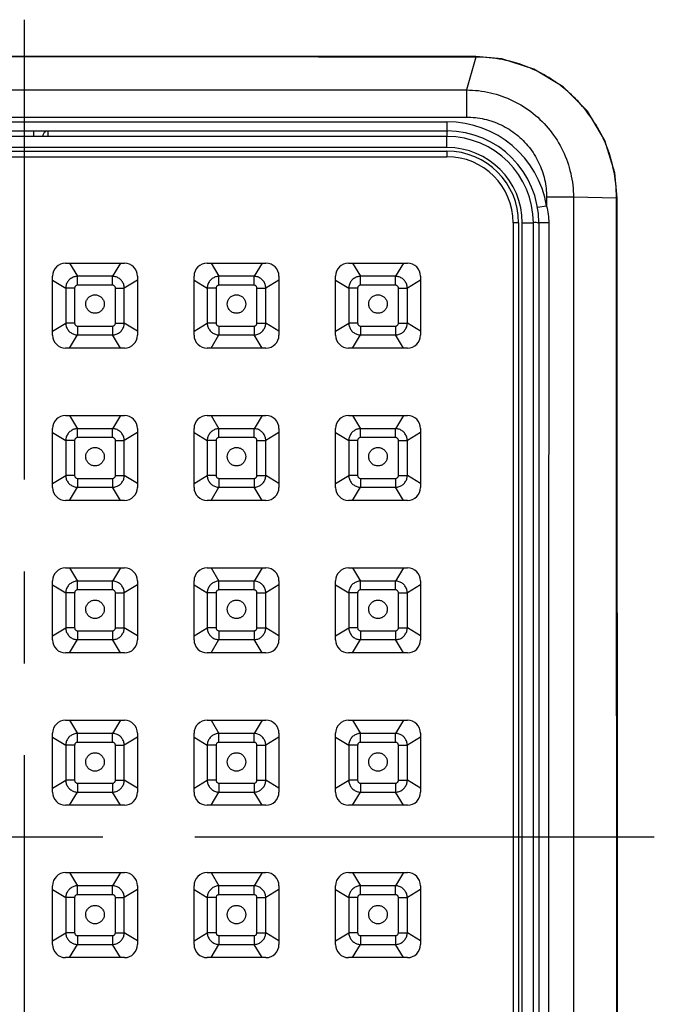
# Model space of a CAD drawing. Extents: x -4258 to -3838, y 2184 to 2778.
# Tile 17 of 20: x -4071.2 to -4062.56, y 2579.85 to 2593.24. Entities that reach past the tile are written whole.
import ezdxf

# ---------------------------------------------------------------- set-up
doc = ezdxf.new("R2010")
doc.units = 0
doc.header["$LTSCALE"] = 5
doc.header["$MEASUREMENT"] = 0
doc.linetypes.add('CENTER', pattern=[2, 1.25, -0.25, 0.25, -0.25])
doc.layers.get('0').update_dxf_attribs({"color": 2, "linetype": 'CONTINUOUS'})
doc.layers.add('CL', color=1, linetype='CENTER')
doc.layers.add('D', color=2, linetype='CONTINUOUS')

# ---------------------------------------------------------------- blocks, each defined once
blk = doc.blocks.new('A$C68571C2D')
at = {"color": 7, "linetype": 'Continuous'}
for p, q in [((10.585, 59.475), (6.564, 59.475)), ((8.571, 59.469), (8.571, 59.475)), ((14.715, 59.474), (10.585, 59.475)), ((14.715, 59.467), (14.587, 59.02)), ((14.715, 59.467), (14.715, 59.474)), ((14.587, 59.02), (14.587, 58.651)), ((2.821, 58.588), (14.321, 58.588)), ((14.321, 58.588), (14.321, 58.463)), ((2.821, 58.463), (14.321, 58.463)), ((14.321, 58.388), (2.821, 58.388)), ((8.696, 58.463), (8.696, 58.388)), ((14.321, 58.238), (14.321, 58.388)), ((14.321, 58.238), (2.821, 58.238)), ((2.821, 58.188), (14.321, 58.188)), ((2.821, 58.113), (14.321, 58.113)), ((14.321, 58.188), (14.321, 58.113)), ((16.041, 57.562), (15.676, 57.562)), ((16.627, 57.551), (16.041, 57.562)), ((15.676, 57.442), (15.553, 57.422)), ((16.627, 57.551), (16.637, 57.55)), ((16.646, 40.171), (16.637, 57.55)), ((15.221, 57.213), (15.221, 40.463)), ((15.296, 57.213), (15.221, 57.213)), ((15.296, 57.213), (15.296, 40.463)), ((15.346, 40.463), (15.346, 57.213)), ((15.346, 57.213), (15.496, 57.213)), ((15.496, 40.463), (15.496, 57.213)), ((15.571, 57.213), (15.571, 40.463)), ((15.705, 57.213), (15.571, 57.213))]:
    blk.add_line(p, q, dxfattribs=at)
at = {"linetype": 'Continuous'}
for p, q in [((9.133, 56.666), (9.933, 56.666)), ((9.186, 56.666), (9.294, 56.487)), ((9.88, 56.666), (9.772, 56.487)), ((11.058, 56.666), (11.858, 56.666)), ((11.111, 56.666), (11.219, 56.487)), ((11.805, 56.666), (11.697, 56.487)), ((12.983, 56.666), (13.783, 56.666)), ((13.036, 56.666), (13.144, 56.487)), ((13.73, 56.666), (13.622, 56.487)), ((8.955, 55.688), (8.955, 56.488)), ((9.294, 56.365), (9.294, 56.487)), ((9.772, 56.487), (9.294, 56.487)), ((9.772, 56.365), (9.772, 56.487)), ((10.111, 56.488), (10.111, 55.688)), ((10.88, 55.688), (10.88, 56.488)), ((11.697, 56.487), (11.219, 56.487)), ((11.219, 56.365), (11.219, 56.487)), ((11.697, 56.365), (11.697, 56.487)), ((12.036, 56.488), (12.036, 55.688)), ((12.805, 55.688), (12.805, 56.488)), ((13.622, 56.487), (13.144, 56.487)), ((13.144, 56.365), (13.144, 56.487)), ((13.622, 56.365), (13.622, 56.487)), ((13.961, 56.488), (13.961, 55.688)), ((8.955, 56.435), (9.135, 56.327)), ((9.772, 56.365), (9.294, 56.365)), ((10.111, 56.435), (9.932, 56.327)), ((10.88, 56.435), (11.06, 56.327)), ((11.697, 56.365), (11.219, 56.365)), ((12.036, 56.435), (11.857, 56.327)), ((12.805, 56.435), (12.985, 56.327)), ((13.622, 56.365), (13.144, 56.365)), ((13.961, 56.435), (13.782, 56.327)), ((9.256, 56.327), (9.135, 56.327)), ((9.135, 56.327), (9.135, 55.849)), ((9.256, 56.327), (9.256, 55.849)), ((9.811, 56.327), (9.932, 56.327)), ((9.811, 55.849), (9.811, 56.327)), ((9.932, 55.849), (9.932, 56.327)), ((11.181, 56.327), (11.06, 56.327)), ((11.06, 56.327), (11.06, 55.849)), ((11.181, 56.327), (11.181, 55.849)), ((11.736, 56.327), (11.857, 56.327)), ((11.736, 55.849), (11.736, 56.327)), ((11.857, 55.849), (11.857, 56.327)), ((13.106, 56.327), (12.985, 56.327)), ((12.985, 56.327), (12.985, 55.849)), ((13.106, 56.327), (13.106, 55.849)), ((13.661, 56.327), (13.782, 56.327)), ((13.661, 55.849), (13.661, 56.327)), ((13.782, 55.849), (13.782, 56.327)), ((8.955, 55.741), (9.135, 55.849)), ((9.256, 55.849), (9.135, 55.849)), ((9.811, 55.849), (9.932, 55.849)), ((10.111, 55.741), (9.932, 55.849)), ((10.88, 55.741), (11.06, 55.849)), ((11.181, 55.849), (11.06, 55.849)), ((11.736, 55.849), (11.857, 55.849)), ((12.036, 55.741), (11.857, 55.849)), ((12.805, 55.741), (12.985, 55.849)), ((13.106, 55.849), (12.985, 55.849)), ((13.661, 55.849), (13.782, 55.849)), ((13.961, 55.741), (13.782, 55.849)), ((9.186, 55.51), (9.294, 55.689)), ((9.294, 55.811), (9.772, 55.811)), ((9.294, 55.811), (9.294, 55.689)), ((9.294, 55.689), (9.772, 55.689)), ((9.772, 55.811), (9.772, 55.689)), ((9.88, 55.51), (9.772, 55.689)), ((11.111, 55.51), (11.219, 55.689)), ((11.219, 55.811), (11.697, 55.811)), ((11.219, 55.811), (11.219, 55.689)), ((11.219, 55.689), (11.697, 55.689)), ((11.697, 55.811), (11.697, 55.689)), ((11.805, 55.51), (11.697, 55.689)), ((13.036, 55.51), (13.144, 55.689)), ((13.144, 55.811), (13.622, 55.811)), ((13.144, 55.811), (13.144, 55.689)), ((13.144, 55.689), (13.622, 55.689)), ((13.622, 55.811), (13.622, 55.689)), ((13.73, 55.51), (13.622, 55.689)), ((9.933, 55.51), (9.133, 55.51)), ((11.858, 55.51), (11.058, 55.51)), ((13.783, 55.51), (12.983, 55.51)), ((9.133, 54.595), (9.933, 54.595)), ((9.186, 54.595), (9.294, 54.415)), ((9.88, 54.595), (9.772, 54.415)), ((11.058, 54.595), (11.858, 54.595)), ((11.111, 54.595), (11.219, 54.415)), ((11.805, 54.595), (11.697, 54.415)), ((12.983, 54.595), (13.783, 54.595)), ((13.036, 54.595), (13.144, 54.415)), ((13.73, 54.595), (13.622, 54.415)), ((8.955, 53.617), (8.955, 54.417)), ((8.955, 54.364), (9.135, 54.256)), ((9.294, 54.294), (9.294, 54.415)), ((9.772, 54.415), (9.294, 54.415)), ((9.772, 54.294), (9.772, 54.415)), ((10.111, 54.364), (9.932, 54.256)), ((10.111, 54.417), (10.111, 53.617)), ((10.88, 53.617), (10.88, 54.417)), ((10.88, 54.364), (11.06, 54.256)), ((11.697, 54.415), (11.219, 54.415)), ((11.219, 54.294), (11.219, 54.415)), ((11.697, 54.294), (11.697, 54.415)), ((12.036, 54.364), (11.857, 54.256)), ((12.036, 54.417), (12.036, 53.617)), ((12.805, 53.617), (12.805, 54.417)), ((12.805, 54.364), (12.985, 54.256)), ((13.622, 54.415), (13.144, 54.415)), ((13.144, 54.294), (13.144, 54.415)), ((13.622, 54.294), (13.622, 54.415)), ((13.961, 54.364), (13.782, 54.256)), ((13.961, 54.417), (13.961, 53.617)), ((9.256, 54.256), (9.135, 54.256)), ((9.135, 54.256), (9.135, 53.777)), ((9.256, 54.256), (9.256, 53.777)), ((9.772, 54.294), (9.294, 54.294)), ((9.811, 54.256), (9.932, 54.256)), ((9.811, 53.777), (9.811, 54.256)), ((9.932, 53.777), (9.932, 54.256)), ((11.181, 54.256), (11.06, 54.256)), ((11.06, 54.256), (11.06, 53.777)), ((11.181, 54.256), (11.181, 53.777)), ((11.697, 54.294), (11.219, 54.294)), ((11.736, 54.256), (11.857, 54.256)), ((11.736, 53.777), (11.736, 54.256)), ((11.857, 53.777), (11.857, 54.256)), ((13.106, 54.256), (12.985, 54.256)), ((12.985, 54.256), (12.985, 53.777)), ((13.106, 54.256), (13.106, 53.777)), ((13.622, 54.294), (13.144, 54.294)), ((13.661, 54.256), (13.782, 54.256)), ((13.661, 53.777), (13.661, 54.256)), ((13.782, 53.777), (13.782, 54.256)), ((8.955, 53.67), (9.135, 53.777)), ((9.256, 53.777), (9.135, 53.777)), ((9.294, 53.739), (9.772, 53.739)), ((9.294, 53.739), (9.294, 53.618)), ((9.772, 53.739), (9.772, 53.618)), ((9.811, 53.777), (9.932, 53.777)), ((10.111, 53.67), (9.932, 53.777)), ((10.88, 53.67), (11.06, 53.777)), ((11.181, 53.777), (11.06, 53.777)), ((11.219, 53.739), (11.697, 53.739)), ((11.219, 53.739), (11.219, 53.618)), ((11.697, 53.739), (11.697, 53.618)), ((11.736, 53.777), (11.857, 53.777)), ((12.036, 53.67), (11.857, 53.777)), ((12.805, 53.67), (12.985, 53.777)), ((13.106, 53.777), (12.985, 53.777)), ((13.144, 53.739), (13.622, 53.739)), ((13.144, 53.739), (13.144, 53.618)), ((13.622, 53.739), (13.622, 53.618)), ((13.661, 53.777), (13.782, 53.777)), ((13.961, 53.67), (13.782, 53.777)), ((9.186, 53.439), (9.294, 53.618)), ((9.294, 53.618), (9.772, 53.618)), ((9.88, 53.439), (9.772, 53.618)), ((11.111, 53.439), (11.219, 53.618)), ((11.219, 53.618), (11.697, 53.618)), ((11.805, 53.439), (11.697, 53.618)), ((13.036, 53.439), (13.144, 53.618)), ((13.144, 53.618), (13.622, 53.618)), ((13.73, 53.439), (13.622, 53.618)), ((9.933, 53.439), (9.133, 53.439)), ((11.858, 53.439), (11.058, 53.439)), ((13.783, 53.439), (12.983, 53.439)), ((9.133, 52.523), (9.933, 52.523)), ((9.186, 52.523), (9.294, 52.344)), ((9.88, 52.523), (9.772, 52.344)), ((11.058, 52.523), (11.858, 52.523)), ((11.111, 52.523), (11.219, 52.344)), ((11.805, 52.523), (11.697, 52.344)), ((12.983, 52.523), (13.783, 52.523)), ((13.036, 52.523), (13.144, 52.344)), ((13.73, 52.523), (13.622, 52.344)), ((8.955, 51.545), (8.955, 52.345)), ((9.294, 52.223), (9.294, 52.344)), ((9.772, 52.344), (9.294, 52.344)), ((9.772, 52.223), (9.772, 52.344)), ((10.111, 52.345), (10.111, 51.545)), ((10.88, 51.545), (10.88, 52.345)), ((11.697, 52.344), (11.219, 52.344)), ((11.219, 52.223), (11.219, 52.344)), ((11.697, 52.223), (11.697, 52.344)), ((12.036, 52.345), (12.036, 51.545)), ((12.805, 51.545), (12.805, 52.345)), ((13.622, 52.344), (13.144, 52.344)), ((13.144, 52.223), (13.144, 52.344)), ((13.622, 52.223), (13.622, 52.344)), ((13.961, 52.345), (13.961, 51.545)), ((8.955, 52.292), (9.135, 52.184)), ((9.772, 52.223), (9.294, 52.223)), ((10.111, 52.292), (9.932, 52.184)), ((10.88, 52.292), (11.06, 52.184)), ((11.697, 52.223), (11.219, 52.223)), ((12.036, 52.292), (11.857, 52.184)), ((12.805, 52.292), (12.985, 52.184)), ((13.622, 52.223), (13.144, 52.223)), ((13.961, 52.292), (13.782, 52.184)), ((9.256, 52.184), (9.135, 52.184)), ((9.135, 52.184), (9.135, 51.706)), ((9.256, 52.184), (9.256, 51.706)), ((9.811, 52.184), (9.932, 52.184)), ((9.811, 51.706), (9.811, 52.184)), ((9.932, 51.706), (9.932, 52.184)), ((11.181, 52.184), (11.06, 52.184)), ((11.06, 52.184), (11.06, 51.706)), ((11.181, 52.184), (11.181, 51.706)), ((11.736, 51.706), (11.736, 52.184)), ((11.736, 52.184), (11.857, 52.184)), ((11.857, 51.706), (11.857, 52.184)), ((13.106, 52.184), (12.985, 52.184)), ((12.985, 52.184), (12.985, 51.706)), ((13.106, 52.184), (13.106, 51.706)), ((13.661, 52.184), (13.782, 52.184)), ((13.661, 51.706), (13.661, 52.184)), ((13.782, 51.706), (13.782, 52.184)), ((8.955, 51.598), (9.135, 51.706)), ((9.256, 51.706), (9.135, 51.706)), ((9.811, 51.706), (9.932, 51.706)), ((10.111, 51.598), (9.932, 51.706)), ((10.88, 51.598), (11.06, 51.706)), ((11.181, 51.706), (11.06, 51.706)), ((11.736, 51.706), (11.857, 51.706)), ((12.036, 51.598), (11.857, 51.706)), ((12.805, 51.598), (12.985, 51.706)), ((13.106, 51.706), (12.985, 51.706)), ((13.661, 51.706), (13.782, 51.706)), ((13.961, 51.598), (13.782, 51.706)), ((9.186, 51.367), (9.294, 51.547)), ((9.294, 51.668), (9.294, 51.547)), ((9.294, 51.668), (9.772, 51.668)), ((9.294, 51.547), (9.772, 51.547)), ((9.772, 51.668), (9.772, 51.547)), ((9.88, 51.367), (9.772, 51.547)), ((11.111, 51.367), (11.219, 51.547)), ((11.219, 51.668), (11.697, 51.668)), ((11.219, 51.668), (11.219, 51.547)), ((11.219, 51.547), (11.697, 51.547)), ((11.697, 51.668), (11.697, 51.547)), ((11.805, 51.367), (11.697, 51.547)), ((13.036, 51.367), (13.144, 51.547)), ((13.144, 51.668), (13.622, 51.668)), ((13.144, 51.668), (13.144, 51.547)), ((13.144, 51.547), (13.622, 51.547)), ((13.622, 51.668), (13.622, 51.547)), ((13.73, 51.367), (13.622, 51.547)), ((9.933, 51.367), (9.133, 51.367)), ((11.858, 51.367), (11.058, 51.367)), ((13.783, 51.367), (12.983, 51.367)), ((9.133, 50.452), (9.933, 50.452)), ((9.186, 50.452), (9.294, 50.272)), ((9.88, 50.452), (9.772, 50.272)), ((11.058, 50.452), (11.858, 50.452)), ((11.111, 50.452), (11.219, 50.272)), ((11.805, 50.452), (11.697, 50.272)), ((12.983, 50.452), (13.783, 50.452)), ((13.036, 50.452), (13.144, 50.272)), ((13.73, 50.452), (13.622, 50.272)), ((8.955, 49.474), (8.955, 50.274)), ((8.955, 50.221), (9.135, 50.113)), ((9.294, 50.151), (9.294, 50.272)), ((9.772, 50.272), (9.294, 50.272)), ((9.772, 50.151), (9.772, 50.272)), ((10.111, 50.221), (9.932, 50.113)), ((10.111, 50.274), (10.111, 49.474)), ((10.88, 49.474), (10.88, 50.274)), ((10.88, 50.221), (11.06, 50.113)), ((11.697, 50.272), (11.219, 50.272)), ((11.219, 50.151), (11.219, 50.272)), ((11.697, 50.151), (11.697, 50.272)), ((12.036, 50.221), (11.857, 50.113)), ((12.036, 50.274), (12.036, 49.474)), ((12.805, 49.474), (12.805, 50.274)), ((12.805, 50.221), (12.985, 50.113)), ((13.622, 50.272), (13.144, 50.272)), ((13.144, 50.151), (13.144, 50.272)), ((13.622, 50.151), (13.622, 50.272)), ((13.961, 50.221), (13.782, 50.113)), ((13.961, 50.274), (13.961, 49.474)), ((9.256, 50.113), (9.135, 50.113)), ((9.135, 50.113), (9.135, 49.635)), ((9.256, 50.113), (9.256, 49.635)), ((9.772, 50.151), (9.294, 50.151)), ((9.811, 50.113), (9.932, 50.113)), ((9.811, 49.635), (9.811, 50.113)), ((9.932, 49.635), (9.932, 50.113)), ((11.181, 50.113), (11.06, 50.113)), ((11.06, 50.113), (11.06, 49.635)), ((11.181, 50.113), (11.181, 49.635)), ((11.697, 50.151), (11.219, 50.151)), ((11.736, 49.635), (11.736, 50.113)), ((11.736, 50.113), (11.857, 50.113)), ((11.857, 49.635), (11.857, 50.113)), ((13.106, 50.113), (12.985, 50.113)), ((12.985, 50.113), (12.985, 49.635)), ((13.106, 50.113), (13.106, 49.635)), ((13.622, 50.151), (13.144, 50.151)), ((13.661, 50.113), (13.782, 50.113)), ((13.661, 49.635), (13.661, 50.113)), ((13.782, 49.635), (13.782, 50.113)), ((8.955, 49.527), (9.135, 49.635)), ((9.256, 49.635), (9.135, 49.635)), ((9.294, 49.596), (9.294, 49.475)), ((9.294, 49.596), (9.772, 49.596)), ((9.772, 49.596), (9.772, 49.475)), ((9.811, 49.635), (9.932, 49.635)), ((10.111, 49.527), (9.932, 49.635)), ((10.88, 49.527), (11.06, 49.635)), ((11.181, 49.635), (11.06, 49.635)), ((11.219, 49.596), (11.697, 49.596)), ((11.219, 49.596), (11.219, 49.475)), ((11.697, 49.596), (11.697, 49.475)), ((11.736, 49.635), (11.857, 49.635)), ((12.036, 49.527), (11.857, 49.635)), ((12.805, 49.527), (12.985, 49.635)), ((13.106, 49.635), (12.985, 49.635)), ((13.144, 49.596), (13.622, 49.596)), ((13.144, 49.596), (13.144, 49.475)), ((13.622, 49.596), (13.622, 49.475)), ((13.661, 49.635), (13.782, 49.635)), ((13.961, 49.527), (13.782, 49.635)), ((9.186, 49.296), (9.294, 49.475)), ((9.294, 49.475), (9.772, 49.475)), ((9.88, 49.296), (9.772, 49.475)), ((11.111, 49.296), (11.219, 49.475)), ((11.219, 49.475), (11.697, 49.475)), ((11.805, 49.296), (11.697, 49.475)), ((13.036, 49.296), (13.144, 49.475)), ((13.144, 49.475), (13.622, 49.475)), ((13.73, 49.296), (13.622, 49.475)), ((9.933, 49.296), (9.133, 49.296)), ((11.858, 49.296), (11.058, 49.296)), ((13.783, 49.296), (12.983, 49.296)), ((9.133, 48.381), (9.933, 48.381)), ((9.186, 48.381), (9.294, 48.201)), ((9.88, 48.381), (9.772, 48.201)), ((11.058, 48.381), (11.858, 48.381)), ((11.111, 48.381), (11.219, 48.201)), ((11.805, 48.381), (11.697, 48.201)), ((12.983, 48.381), (13.783, 48.381)), ((13.036, 48.381), (13.144, 48.201)), ((13.73, 48.381), (13.622, 48.201)), ((8.955, 47.402), (8.955, 48.202)), ((9.294, 48.08), (9.294, 48.201)), ((9.772, 48.201), (9.294, 48.201)), ((9.772, 48.08), (9.772, 48.201)), ((10.111, 48.202), (10.111, 47.402)), ((10.88, 47.402), (10.88, 48.202)), ((11.697, 48.201), (11.219, 48.201)), ((11.219, 48.08), (11.219, 48.201)), ((11.697, 48.08), (11.697, 48.201)), ((12.036, 48.202), (12.036, 47.402)), ((12.805, 47.402), (12.805, 48.202)), ((13.622, 48.201), (13.144, 48.201)), ((13.144, 48.08), (13.144, 48.201)), ((13.622, 48.08), (13.622, 48.201)), ((13.961, 48.202), (13.961, 47.402)), ((8.955, 48.149), (9.135, 48.042)), ((9.772, 48.08), (9.294, 48.08)), ((10.111, 48.149), (9.932, 48.042)), ((10.88, 48.149), (11.06, 48.042)), ((11.697, 48.08), (11.219, 48.08)), ((12.036, 48.149), (11.857, 48.042)), ((12.805, 48.149), (12.985, 48.042)), ((13.622, 48.08), (13.144, 48.08)), ((13.961, 48.149), (13.782, 48.042)), ((9.135, 48.042), (9.135, 47.563)), ((9.256, 48.042), (9.135, 48.042)), ((9.256, 48.042), (9.256, 47.563)), ((9.811, 48.042), (9.932, 48.042)), ((9.811, 47.563), (9.811, 48.042)), ((9.932, 47.563), (9.932, 48.042)), ((11.181, 48.042), (11.06, 48.042)), ((11.06, 48.042), (11.06, 47.563)), ((11.181, 48.042), (11.181, 47.563)), ((11.736, 47.563), (11.736, 48.042)), ((11.736, 48.042), (11.857, 48.042)), ((11.857, 47.563), (11.857, 48.042)), ((13.106, 48.042), (12.985, 48.042)), ((12.985, 48.042), (12.985, 47.563)), ((13.106, 48.042), (13.106, 47.563)), ((13.661, 48.042), (13.782, 48.042)), ((13.661, 47.563), (13.661, 48.042)), ((13.782, 47.563), (13.782, 48.042)), ((8.955, 47.455), (9.135, 47.563)), ((9.256, 47.563), (9.135, 47.563)), ((9.294, 47.525), (9.294, 47.404)), ((9.294, 47.525), (9.772, 47.525)), ((9.772, 47.525), (9.772, 47.404)), ((9.811, 47.563), (9.932, 47.563)), ((10.111, 47.455), (9.932, 47.563)), ((10.88, 47.455), (11.06, 47.563)), ((11.181, 47.563), (11.06, 47.563)), ((11.219, 47.525), (11.697, 47.525)), ((11.219, 47.525), (11.219, 47.404)), ((11.697, 47.525), (11.697, 47.404)), ((11.736, 47.563), (11.857, 47.563)), ((12.036, 47.455), (11.857, 47.563)), ((12.805, 47.455), (12.985, 47.563)), ((13.106, 47.563), (12.985, 47.563)), ((13.144, 47.525), (13.144, 47.404)), ((13.144, 47.525), (13.622, 47.525)), ((13.622, 47.525), (13.622, 47.404)), ((13.661, 47.563), (13.782, 47.563)), ((13.961, 47.455), (13.782, 47.563)), ((9.186, 47.224), (9.294, 47.404)), ((9.294, 47.404), (9.772, 47.404)), ((9.88, 47.224), (9.772, 47.404)), ((11.111, 47.224), (11.219, 47.404)), ((11.219, 47.404), (11.697, 47.404)), ((11.805, 47.224), (11.697, 47.404)), ((13.036, 47.224), (13.144, 47.404)), ((13.144, 47.404), (13.622, 47.404)), ((13.73, 47.224), (13.622, 47.404)), ((9.933, 47.224), (9.133, 47.224)), ((11.858, 47.224), (11.058, 47.224)), ((13.783, 47.224), (12.983, 47.224))]:
    blk.add_line(p, q, dxfattribs=at)
at = {"color": 7, "linetype": 'Continuous'}
blk.add_lwpolyline([(16.637, 57.55), (16.606, 57.894), (16.47, 58.333), (16.231, 58.732), (15.901, 59.063), (15.504, 59.303), (15.066, 59.441), (14.715, 59.474)], dxfattribs=at)
for centre, radius, start, end in [((14.321, 57.213), 1.375, 9.6027, 90), ((8.896, 58.388), 0.075, 120, 180), ((14.321, 57.213), 1.25, 0, 90), ((14.321, 57.213), 1.175, 0, 90), ((14.321, 57.213), 1.025, 0, 90), ((14.321, 57.213), 0.975, 0, 90), ((14.321, 57.213), 0.9, 0, 90)]:
    blk.add_arc(centre, radius, start, end, dxfattribs=at)
at = {"linetype": 'Continuous'}
for centre, start, end in [((9.133, 56.488), 90, 180), ((9.933, 56.488), 0, 90), ((11.058, 56.488), 90, 180), ((11.858, 56.488), 0, 90), ((12.983, 56.488), 90, 180), ((13.783, 56.488), 0, 90), ((9.133, 55.688), 180, 270), ((9.933, 55.688), 270, 0), ((11.058, 55.688), 180, 270), ((11.858, 55.688), 270, 0), ((12.983, 55.688), 180, 270), ((13.783, 55.688), 270, 0), ((9.133, 54.417), 90, 180), ((9.933, 54.417), 0, 90), ((11.058, 54.417), 90, 180), ((11.858, 54.417), 0, 90), ((12.983, 54.417), 90, 180), ((13.783, 54.417), 0, 90), ((9.133, 53.617), 180, 270), ((9.933, 53.617), 270, 0), ((11.058, 53.617), 180, 270), ((11.858, 53.617), 270, 0), ((12.983, 53.617), 180, 270), ((13.783, 53.617), 270, 0), ((9.133, 52.345), 90, 180), ((9.933, 52.345), 0, 90), ((11.058, 52.345), 90, 180), ((11.858, 52.345), 0, 90), ((12.983, 52.345), 90, 180), ((13.783, 52.345), 0, 90), ((9.133, 51.545), 180, 270), ((9.933, 51.545), 270, 0), ((11.058, 51.545), 180, 270), ((11.858, 51.545), 270, 0), ((12.983, 51.545), 180, 270), ((13.783, 51.545), 270, 0), ((9.133, 50.274), 90, 180), ((9.933, 50.274), 0, 90), ((11.058, 50.274), 90, 180), ((11.858, 50.274), 0, 90), ((12.983, 50.274), 90, 180), ((13.783, 50.274), 0, 90), ((9.133, 49.474), 180, 270), ((9.933, 49.474), 270, 0), ((11.058, 49.474), 180, 270), ((11.858, 49.474), 270, 0), ((12.983, 49.474), 180, 270), ((13.783, 49.474), 270, 0), ((9.133, 48.202), 90, 180), ((9.933, 48.202), 0, 90), ((11.058, 48.202), 90, 180), ((11.858, 48.202), 0, 90), ((12.983, 48.202), 90, 180), ((13.783, 48.202), 0, 90), ((9.133, 47.402), 180, 270), ((9.933, 47.402), 270, 0), ((11.058, 47.402), 180, 270), ((11.858, 47.402), 270, 0), ((12.983, 47.402), 180, 270), ((13.783, 47.402), 270, 0)]:
    blk.add_arc(centre, 0.178, start, end, dxfattribs=at)
at = {"color": 7, "linetype": 'Continuous'}
for points, start_tangent, end_tangent in [([(8.571, 59.469), (6.486, 59.469), (4.438, 59.468), (2.427, 59.467)], (-1, 0.000002), (-1, -0.000545)), ([(14.715, 59.467), (12.701, 59.468), (10.654, 59.469), (8.571, 59.469)], (-1, 0.000545), (-1, -0.000002)), ([(15.739, 59.167), (15.456, 59.316), (15.077, 59.432), (14.715, 59.467)], (-0.843166, 0.537653), (-0.999997, 0.002323)), ([(15.807, 59.122), (15.791, 59.133), (15.739, 59.167)], (-0.819944, 0.572443), (-0.843166, 0.537653)), ([(16.014, 58.955), (15.807, 59.122)], (-0.732903, 0.680333), (-0.819944, 0.572443)), ([(2.554, 59.02), (3.108, 59.02), (3.678, 59.02), (4.255, 59.02), (4.832, 59.02), (5.405, 59.02), (5.974, 59.02), (6.554, 59.02), (7.166, 59.02), (7.83, 59.02), (8.571, 59.02)], (1, 0), (1, 0)), ([(8.571, 59.02), (9.4, 59.02), (10.133, 59.02), (10.801, 59.02), (11.437, 59.02), (12.068, 59.02), (12.704, 59.02), (13.342, 59.02), (13.974, 59.02), (14.587, 59.02)], (1, 0), (1, 0)), ([(14.587, 59.02), (14.911, 58.983), (15.218, 58.874), (15.493, 58.701), (15.723, 58.47), (15.897, 58.194), (16.004, 57.886), (16.041, 57.562)], (0.999997, -0.002358), (-0.000142, -1)), ([(16.099, 58.871), (16.051, 58.919), (16.014, 58.955)], (-0.688139, 0.725578), (-0.732903, 0.680333)), ([(16.627, 57.551), (16.584, 57.951), (16.455, 58.343), (16.268, 58.666), (16.099, 58.871)], (-0.000818, 1), (-0.688139, 0.725578)), ([(2.554, 58.651), (3.108, 58.651), (3.678, 58.651), (4.255, 58.651), (4.832, 58.651), (5.405, 58.651), (5.974, 58.651), (6.554, 58.651), (7.166, 58.651), (7.83, 58.651), (8.571, 58.651)], (1, 0), (1, 0)), ([(8.571, 58.651), (9.4, 58.651), (10.133, 58.651), (10.801, 58.651), (11.437, 58.651), (12.068, 58.651), (12.704, 58.651), (13.342, 58.651), (13.974, 58.651), (14.587, 58.651)], (1, 0), (1, 0)), ([(14.587, 58.651), (14.828, 58.624), (15.058, 58.544), (15.265, 58.414), (15.438, 58.242), (15.568, 58.035), (15.649, 57.804), (15.676, 57.562)], (1, -0.000287), (0.000645, -1)), ([(8.896, 58.388), (8.896, 58.402), (8.896, 58.427), (8.896, 58.447), (8.896, 58.463)], (-0.000132, 1), (-0.001089, 0.999999)), ([(14.321, 58.463), (14.321, 58.444), (14.322, 58.39), (14.322, 58.388)], (1, 0.00005), (0.119895, -0.992787)), ([(15.676, 57.562), (15.676, 57.502), (15.676, 57.442)], (0.000335, -1), (0.000333, -1)), ([(16.041, 57.562), (16.042, 53.188), (16.042, 48.672), (16.043, 44.181), (16.044, 39.94)], (0.000227, -1), (0.000253, -1)), ([(15.676, 57.442), (15.698, 57.328), (15.705, 57.213)], (0.245143, -0.969487), (-0.000434, -1)), ([(16.633, 40.172), (16.632, 42.502), (16.631, 44.909), (16.631, 47.222), (16.63, 49.324), (16.629, 51.318), (16.628, 53.426), (16.627, 55.541), (16.627, 57.551)], (-0.000385, 1), (-0.000443, 1)), ([(15.571, 57.213), (15.552, 57.213), (15.499, 57.213), (15.496, 57.212)], (-0.000001, -1), (-0.993378, -0.11489)), ([(15.705, 57.213), (15.704, 51.452), (15.704, 45.869), (15.703, 40.463)], (-0.000154, -1), (-0.000175, -1))]:
    blk.add_spline(points, degree=3, dxfattribs=dict(at, start_tangent=start_tangent, end_tangent=end_tangent))
at = {"linetype": 'Continuous'}
for points, start_tangent, end_tangent in [([(9.294, 56.487), (9.246, 56.478), (9.202, 56.455), (9.166, 56.42), (9.143, 56.376), (9.135, 56.327)], (-0.99963, -0.027186), (-0.026957, -0.999637)), ([(9.932, 56.327), (9.923, 56.376), (9.9, 56.42), (9.865, 56.455), (9.821, 56.478), (9.772, 56.487)], (-0.027186, 0.99963), (-0.999637, 0.026957)), ([(11.219, 56.487), (11.171, 56.478), (11.127, 56.455), (11.091, 56.42), (11.068, 56.376), (11.06, 56.327)], (-0.99963, -0.027186), (-0.026957, -0.999637)), ([(11.857, 56.327), (11.848, 56.376), (11.825, 56.42), (11.79, 56.455), (11.746, 56.478), (11.697, 56.487)], (-0.027186, 0.99963), (-0.999637, 0.026957)), ([(13.144, 56.487), (13.096, 56.478), (13.052, 56.455), (13.016, 56.42), (12.993, 56.376), (12.985, 56.327)], (-0.99963, -0.027186), (-0.026957, -0.999637)), ([(13.782, 56.327), (13.773, 56.376), (13.75, 56.42), (13.715, 56.455), (13.671, 56.478), (13.622, 56.487)], (-0.027186, 0.99963), (-0.999637, 0.026957)), ([(9.294, 56.365), (9.283, 56.364), (9.272, 56.358), (9.263, 56.349), (9.258, 56.339), (9.256, 56.327)], (-1, -0.000016), (0.000439, -1)), ([(9.811, 56.327), (9.809, 56.339), (9.803, 56.349), (9.795, 56.358), (9.784, 56.364), (9.772, 56.365)], (-0.000016, 1), (-1, -0.000439)), ([(11.219, 56.365), (11.208, 56.364), (11.197, 56.358), (11.188, 56.349), (11.183, 56.339), (11.181, 56.327)], (-1, -0.000016), (0.000439, -1)), ([(11.736, 56.327), (11.734, 56.339), (11.728, 56.349), (11.72, 56.358), (11.709, 56.364), (11.697, 56.365)], (-0.000016, 1), (-1, -0.000439)), ([(13.144, 56.365), (13.133, 56.364), (13.122, 56.358), (13.113, 56.349), (13.108, 56.339), (13.106, 56.327)], (-1, -0.000016), (0.000439, -1)), ([(13.661, 56.327), (13.659, 56.339), (13.653, 56.349), (13.645, 56.358), (13.634, 56.364), (13.622, 56.365)], (-0.000016, 1), (-1, -0.000439)), ([(9.407, 56.11), (9.415, 56.152), (9.437, 56.19), (9.47, 56.218), (9.511, 56.233), (9.555, 56.233), (9.596, 56.218), (9.629, 56.19), (9.651, 56.152), (9.658, 56.11)], (0, 1), (0, -1)), ([(11.332, 56.11), (11.339, 56.152), (11.361, 56.19), (11.395, 56.218), (11.436, 56.233), (11.479, 56.233), (11.521, 56.218), (11.554, 56.19), (11.576, 56.152), (11.583, 56.11)], (0, 1), (0, -1)), ([(13.256, 56.11), (13.264, 56.152), (13.286, 56.19), (13.319, 56.218), (13.361, 56.233), (13.404, 56.233), (13.446, 56.218), (13.479, 56.19), (13.501, 56.152), (13.509, 56.11)], (0, 1), (0, -1)), ([(9.658, 56.11), (9.651, 56.067), (9.629, 56.029), (9.596, 56.001), (9.555, 55.986), (9.511, 55.986), (9.47, 56.001), (9.437, 56.029), (9.415, 56.067), (9.407, 56.11)], (0, -1), (0, 1)), ([(11.583, 56.11), (11.576, 56.067), (11.554, 56.029), (11.521, 56.001), (11.479, 55.986), (11.436, 55.986), (11.395, 56.001), (11.361, 56.029), (11.339, 56.067), (11.332, 56.11)], (0, -1), (0, 1)), ([(13.509, 56.11), (13.501, 56.067), (13.479, 56.029), (13.446, 56.001), (13.404, 55.986), (13.361, 55.986), (13.319, 56.001), (13.286, 56.029), (13.264, 56.067), (13.256, 56.11)], (0, -1), (0, 1)), ([(9.135, 55.849), (9.143, 55.801), (9.166, 55.757), (9.202, 55.721), (9.246, 55.698), (9.294, 55.689)], (0.027186, -0.99963), (0.999637, -0.026957)), ([(9.256, 55.849), (9.258, 55.838), (9.263, 55.827), (9.272, 55.818), (9.283, 55.812), (9.294, 55.811)], (0.000016, -1), (1, 0.000439)), ([(9.772, 55.811), (9.784, 55.812), (9.795, 55.818), (9.803, 55.827), (9.809, 55.838), (9.811, 55.849)], (1, 0.000016), (-0.000439, 1)), ([(9.772, 55.689), (9.821, 55.698), (9.865, 55.721), (9.9, 55.757), (9.923, 55.801), (9.932, 55.849)], (0.99963, 0.027186), (0.026957, 0.999637)), ([(11.06, 55.849), (11.068, 55.801), (11.091, 55.757), (11.127, 55.721), (11.171, 55.698), (11.219, 55.689)], (0.027186, -0.99963), (0.999637, -0.026957)), ([(11.181, 55.849), (11.183, 55.838), (11.188, 55.827), (11.197, 55.818), (11.208, 55.812), (11.219, 55.811)], (0.000016, -1), (1, 0.000439)), ([(11.697, 55.689), (11.746, 55.698), (11.79, 55.721), (11.825, 55.757), (11.848, 55.801), (11.857, 55.849)], (0.99963, 0.027186), (0.026957, 0.999637)), ([(11.697, 55.811), (11.709, 55.812), (11.72, 55.818), (11.728, 55.827), (11.734, 55.838), (11.736, 55.849)], (1, 0.000016), (-0.000439, 1)), ([(12.985, 55.849), (12.993, 55.801), (13.016, 55.757), (13.052, 55.721), (13.096, 55.698), (13.144, 55.689)], (0.027186, -0.99963), (0.999637, -0.026957)), ([(13.106, 55.849), (13.108, 55.838), (13.113, 55.827), (13.122, 55.818), (13.133, 55.812), (13.144, 55.811)], (0.000016, -1), (1, 0.000439)), ([(13.622, 55.811), (13.634, 55.812), (13.645, 55.818), (13.653, 55.827), (13.659, 55.838), (13.661, 55.849)], (1, 0.000016), (-0.000439, 1)), ([(13.622, 55.689), (13.671, 55.698), (13.715, 55.721), (13.75, 55.757), (13.773, 55.801), (13.782, 55.849)], (0.99963, 0.027186), (0.026957, 0.999637)), ([(9.294, 54.415), (9.246, 54.407), (9.202, 54.383), (9.166, 54.348), (9.143, 54.304), (9.135, 54.256)], (-0.99963, -0.027186), (-0.026957, -0.999637)), ([(9.932, 54.256), (9.923, 54.304), (9.9, 54.348), (9.865, 54.383), (9.821, 54.407), (9.772, 54.415)], (-0.027186, 0.99963), (-0.999637, 0.026957)), ([(11.219, 54.415), (11.171, 54.407), (11.127, 54.383), (11.091, 54.348), (11.068, 54.304), (11.06, 54.256)], (-0.99963, -0.027186), (-0.026957, -0.999637)), ([(11.857, 54.256), (11.848, 54.304), (11.825, 54.348), (11.79, 54.383), (11.746, 54.407), (11.697, 54.415)], (-0.027186, 0.99963), (-0.999637, 0.026957)), ([(13.144, 54.415), (13.096, 54.407), (13.052, 54.383), (13.016, 54.348), (12.993, 54.304), (12.985, 54.256)], (-0.99963, -0.027186), (-0.026957, -0.999637)), ([(13.782, 54.256), (13.773, 54.304), (13.75, 54.348), (13.715, 54.383), (13.671, 54.407), (13.622, 54.415)], (-0.027186, 0.99963), (-0.999637, 0.026957)), ([(9.294, 54.294), (9.283, 54.292), (9.272, 54.287), (9.263, 54.278), (9.258, 54.267), (9.256, 54.256)], (-1, -0.000016), (0.000439, -1)), ([(9.811, 54.256), (9.809, 54.267), (9.803, 54.278), (9.795, 54.287), (9.784, 54.292), (9.772, 54.294)], (-0.000016, 1), (-1, -0.000439)), ([(11.219, 54.294), (11.208, 54.292), (11.197, 54.287), (11.188, 54.278), (11.183, 54.267), (11.181, 54.256)], (-1, -0.000016), (0.000439, -1)), ([(11.736, 54.256), (11.734, 54.267), (11.728, 54.278), (11.72, 54.287), (11.709, 54.292), (11.697, 54.294)], (-0.000016, 1), (-1, -0.000439)), ([(13.144, 54.294), (13.133, 54.292), (13.122, 54.287), (13.113, 54.278), (13.108, 54.267), (13.106, 54.256)], (-1, -0.000016), (0.000439, -1)), ([(13.661, 54.256), (13.659, 54.267), (13.653, 54.278), (13.645, 54.287), (13.634, 54.292), (13.622, 54.294)], (-0.000016, 1), (-1, -0.000439)), ([(9.407, 54.035), (9.415, 54.077), (9.437, 54.115), (9.47, 54.143), (9.511, 54.158), (9.555, 54.158), (9.596, 54.143), (9.629, 54.115), (9.651, 54.077), (9.658, 54.035)], (0, 1), (0, -1)), ([(11.332, 54.035), (11.339, 54.077), (11.361, 54.115), (11.395, 54.143), (11.436, 54.158), (11.479, 54.158), (11.521, 54.143), (11.554, 54.115), (11.576, 54.077), (11.583, 54.035)], (0, 1), (0, -1)), ([(13.256, 54.035), (13.264, 54.077), (13.286, 54.115), (13.319, 54.143), (13.361, 54.158), (13.404, 54.158), (13.446, 54.143), (13.479, 54.115), (13.501, 54.077), (13.509, 54.035)], (0, 1), (0, -1)), ([(9.658, 54.035), (9.651, 53.992), (9.629, 53.954), (9.596, 53.926), (9.555, 53.911), (9.511, 53.911), (9.47, 53.926), (9.437, 53.954), (9.415, 53.992), (9.407, 54.035)], (0, -1), (0, 1)), ([(11.583, 54.035), (11.576, 53.992), (11.554, 53.954), (11.521, 53.926), (11.479, 53.911), (11.436, 53.911), (11.395, 53.926), (11.361, 53.954), (11.339, 53.992), (11.332, 54.035)], (0, -1), (0, 1)), ([(13.509, 54.035), (13.501, 53.992), (13.479, 53.954), (13.446, 53.926), (13.404, 53.911), (13.361, 53.911), (13.319, 53.926), (13.286, 53.954), (13.264, 53.992), (13.256, 54.035)], (0, -1), (0, 1)), ([(9.135, 53.777), (9.143, 53.729), (9.166, 53.685), (9.202, 53.65), (9.246, 53.627), (9.294, 53.618)], (0.027186, -0.99963), (0.999637, -0.026957)), ([(9.256, 53.777), (9.258, 53.766), (9.263, 53.755), (9.272, 53.747), (9.283, 53.741), (9.294, 53.739)], (0.000016, -1), (1, 0.000439)), ([(9.772, 53.739), (9.784, 53.741), (9.795, 53.747), (9.803, 53.755), (9.809, 53.766), (9.811, 53.777)], (1, 0.000016), (-0.000439, 1)), ([(9.772, 53.618), (9.821, 53.627), (9.865, 53.65), (9.9, 53.685), (9.923, 53.729), (9.932, 53.777)], (0.99963, 0.027186), (0.026957, 0.999637)), ([(11.06, 53.777), (11.068, 53.729), (11.091, 53.685), (11.127, 53.65), (11.171, 53.627), (11.219, 53.618)], (0.027186, -0.99963), (0.999637, -0.026957)), ([(11.181, 53.777), (11.183, 53.766), (11.188, 53.755), (11.197, 53.747), (11.208, 53.741), (11.219, 53.739)], (0.000016, -1), (1, 0.000439)), ([(11.697, 53.739), (11.709, 53.741), (11.72, 53.747), (11.728, 53.755), (11.734, 53.766), (11.736, 53.777)], (1, 0.000016), (-0.000439, 1)), ([(11.697, 53.618), (11.746, 53.627), (11.79, 53.65), (11.825, 53.685), (11.848, 53.729), (11.857, 53.777)], (0.99963, 0.027186), (0.026957, 0.999637)), ([(12.985, 53.777), (12.993, 53.729), (13.016, 53.685), (13.052, 53.65), (13.096, 53.627), (13.144, 53.618)], (0.027186, -0.99963), (0.999637, -0.026957)), ([(13.106, 53.777), (13.108, 53.766), (13.113, 53.755), (13.122, 53.747), (13.133, 53.741), (13.144, 53.739)], (0.000016, -1), (1, 0.000439)), ([(13.622, 53.739), (13.634, 53.741), (13.645, 53.747), (13.653, 53.755), (13.659, 53.766), (13.661, 53.777)], (1, 0.000016), (-0.000439, 1)), ([(13.622, 53.618), (13.671, 53.627), (13.715, 53.65), (13.75, 53.685), (13.773, 53.729), (13.782, 53.777)], (0.99963, 0.027186), (0.026957, 0.999637)), ([(9.294, 52.344), (9.246, 52.335), (9.202, 52.312), (9.166, 52.277), (9.143, 52.233), (9.135, 52.184)], (-0.99963, -0.027186), (-0.026957, -0.999637)), ([(9.932, 52.184), (9.923, 52.233), (9.9, 52.277), (9.865, 52.312), (9.821, 52.335), (9.772, 52.344)], (-0.027186, 0.99963), (-0.999637, 0.026957)), ([(11.219, 52.344), (11.171, 52.335), (11.127, 52.312), (11.091, 52.277), (11.068, 52.233), (11.06, 52.184)], (-0.99963, -0.027186), (-0.026957, -0.999637)), ([(11.857, 52.184), (11.848, 52.233), (11.825, 52.277), (11.79, 52.312), (11.746, 52.335), (11.697, 52.344)], (-0.027186, 0.99963), (-0.999637, 0.026957)), ([(13.144, 52.344), (13.096, 52.335), (13.052, 52.312), (13.016, 52.277), (12.993, 52.233), (12.985, 52.184)], (-0.99963, -0.027186), (-0.026957, -0.999637)), ([(13.782, 52.184), (13.773, 52.233), (13.75, 52.277), (13.715, 52.312), (13.671, 52.335), (13.622, 52.344)], (-0.027186, 0.99963), (-0.999637, 0.026957)), ([(9.294, 52.223), (9.283, 52.221), (9.272, 52.215), (9.263, 52.207), (9.258, 52.196), (9.256, 52.184)], (-1, -0.000016), (0.000439, -1)), ([(9.811, 52.184), (9.809, 52.196), (9.803, 52.207), (9.795, 52.215), (9.784, 52.221), (9.772, 52.223)], (-0.000016, 1), (-1, -0.000439)), ([(11.219, 52.223), (11.208, 52.221), (11.197, 52.215), (11.188, 52.207), (11.183, 52.196), (11.181, 52.184)], (-1, -0.000016), (0.000439, -1)), ([(11.736, 52.184), (11.734, 52.196), (11.728, 52.207), (11.72, 52.215), (11.709, 52.221), (11.697, 52.223)], (-0.000016, 1), (-1, -0.000439)), ([(13.144, 52.223), (13.133, 52.221), (13.122, 52.215), (13.113, 52.207), (13.108, 52.196), (13.106, 52.184)], (-1, -0.000016), (0.000439, -1)), ([(13.661, 52.184), (13.659, 52.196), (13.653, 52.207), (13.645, 52.215), (13.634, 52.221), (13.622, 52.223)], (-0.000016, 1), (-1, -0.000439)), ([(9.407, 51.96), (9.415, 52.002), (9.437, 52.04), (9.47, 52.068), (9.511, 52.083), (9.555, 52.083), (9.596, 52.068), (9.629, 52.04), (9.651, 52.002), (9.658, 51.96)], (0, 1), (0, -1)), ([(11.332, 51.96), (11.339, 52.002), (11.361, 52.04), (11.395, 52.068), (11.436, 52.083), (11.479, 52.083), (11.521, 52.068), (11.554, 52.04), (11.576, 52.002), (11.583, 51.96)], (0, 1), (0, -1)), ([(13.256, 51.96), (13.264, 52.002), (13.286, 52.04), (13.319, 52.068), (13.361, 52.083), (13.404, 52.083), (13.446, 52.068), (13.479, 52.04), (13.501, 52.002), (13.509, 51.96)], (0, 1), (0, -1)), ([(9.658, 51.96), (9.651, 51.917), (9.629, 51.879), (9.596, 51.851), (9.555, 51.836), (9.511, 51.836), (9.47, 51.851), (9.437, 51.879), (9.415, 51.917), (9.407, 51.96)], (0, -1), (0, 1)), ([(11.583, 51.96), (11.576, 51.917), (11.554, 51.879), (11.521, 51.851), (11.479, 51.836), (11.436, 51.836), (11.395, 51.851), (11.361, 51.879), (11.339, 51.917), (11.332, 51.96)], (0, -1), (0, 1)), ([(13.509, 51.96), (13.501, 51.917), (13.479, 51.879), (13.446, 51.851), (13.404, 51.836), (13.361, 51.836), (13.319, 51.851), (13.286, 51.879), (13.264, 51.917), (13.256, 51.96)], (0, -1), (0, 1)), ([(9.135, 51.706), (9.143, 51.658), (9.166, 51.614), (9.202, 51.578), (9.246, 51.555), (9.294, 51.547)], (0.027186, -0.99963), (0.999637, -0.026957)), ([(9.256, 51.706), (9.258, 51.695), (9.263, 51.684), (9.272, 51.675), (9.283, 51.67), (9.294, 51.668)], (0.000016, -1), (1, 0.000439)), ([(9.772, 51.668), (9.784, 51.67), (9.795, 51.675), (9.803, 51.684), (9.809, 51.695), (9.811, 51.706)], (1, 0.000016), (-0.000439, 1)), ([(9.772, 51.547), (9.821, 51.555), (9.865, 51.578), (9.9, 51.614), (9.923, 51.658), (9.932, 51.706)], (0.99963, 0.027186), (0.026957, 0.999637)), ([(11.06, 51.706), (11.068, 51.658), (11.091, 51.614), (11.127, 51.578), (11.171, 51.555), (11.219, 51.547)], (0.027186, -0.99963), (0.999637, -0.026957)), ([(11.181, 51.706), (11.183, 51.695), (11.188, 51.684), (11.197, 51.675), (11.208, 51.67), (11.219, 51.668)], (0.000016, -1), (1, 0.000439)), ([(11.697, 51.668), (11.709, 51.67), (11.72, 51.675), (11.728, 51.684), (11.734, 51.695), (11.736, 51.706)], (1, 0.000016), (-0.000439, 1)), ([(11.697, 51.547), (11.746, 51.555), (11.79, 51.578), (11.825, 51.614), (11.848, 51.658), (11.857, 51.706)], (0.99963, 0.027186), (0.026957, 0.999637)), ([(12.985, 51.706), (12.993, 51.658), (13.016, 51.614), (13.052, 51.578), (13.096, 51.555), (13.144, 51.547)], (0.027186, -0.99963), (0.999637, -0.026957)), ([(13.106, 51.706), (13.108, 51.695), (13.113, 51.684), (13.122, 51.675), (13.133, 51.67), (13.144, 51.668)], (0.000016, -1), (1, 0.000439)), ([(13.622, 51.547), (13.671, 51.555), (13.715, 51.578), (13.75, 51.614), (13.773, 51.658), (13.782, 51.706)], (0.99963, 0.027186), (0.026957, 0.999637)), ([(13.622, 51.668), (13.634, 51.67), (13.645, 51.675), (13.653, 51.684), (13.659, 51.695), (13.661, 51.706)], (1, 0.000016), (-0.000439, 1)), ([(9.294, 50.272), (9.246, 50.264), (9.202, 50.241), (9.166, 50.205), (9.143, 50.161), (9.135, 50.113)], (-0.99963, -0.027186), (-0.026957, -0.999637)), ([(9.932, 50.113), (9.923, 50.161), (9.9, 50.205), (9.865, 50.241), (9.821, 50.264), (9.772, 50.272)], (-0.027186, 0.99963), (-0.999637, 0.026957)), ([(11.219, 50.272), (11.171, 50.264), (11.127, 50.241), (11.091, 50.205), (11.068, 50.161), (11.06, 50.113)], (-0.99963, -0.027186), (-0.026957, -0.999637)), ([(11.857, 50.113), (11.848, 50.161), (11.825, 50.205), (11.79, 50.241), (11.746, 50.264), (11.697, 50.272)], (-0.027186, 0.99963), (-0.999637, 0.026957)), ([(13.144, 50.272), (13.096, 50.264), (13.052, 50.241), (13.016, 50.205), (12.993, 50.161), (12.985, 50.113)], (-0.99963, -0.027186), (-0.026957, -0.999637)), ([(13.782, 50.113), (13.773, 50.161), (13.75, 50.205), (13.715, 50.241), (13.671, 50.264), (13.622, 50.272)], (-0.027186, 0.99963), (-0.999637, 0.026957)), ([(9.294, 50.151), (9.283, 50.149), (9.272, 50.144), (9.263, 50.135), (9.258, 50.124), (9.256, 50.113)], (-1, -0.000016), (0.000439, -1)), ([(9.811, 50.113), (9.809, 50.124), (9.803, 50.135), (9.795, 50.144), (9.784, 50.149), (9.772, 50.151)], (-0.000016, 1), (-1, -0.000439)), ([(11.219, 50.151), (11.208, 50.149), (11.197, 50.144), (11.188, 50.135), (11.183, 50.124), (11.181, 50.113)], (-1, -0.000016), (0.000439, -1)), ([(11.736, 50.113), (11.734, 50.124), (11.728, 50.135), (11.72, 50.144), (11.709, 50.149), (11.697, 50.151)], (-0.000016, 1), (-1, -0.000439)), ([(13.144, 50.151), (13.133, 50.149), (13.122, 50.144), (13.113, 50.135), (13.108, 50.124), (13.106, 50.113)], (-1, -0.000016), (0.000439, -1)), ([(13.661, 50.113), (13.659, 50.124), (13.653, 50.135), (13.645, 50.144), (13.634, 50.149), (13.622, 50.151)], (-0.000016, 1), (-1, -0.000439)), ([(9.407, 49.885), (9.415, 49.927), (9.437, 49.965), (9.47, 49.993), (9.511, 50.008), (9.555, 50.008), (9.596, 49.993), (9.629, 49.965), (9.651, 49.927), (9.658, 49.885)], (0, 1), (0, -1)), ([(11.332, 49.885), (11.339, 49.927), (11.361, 49.965), (11.395, 49.993), (11.436, 50.008), (11.479, 50.008), (11.521, 49.993), (11.554, 49.965), (11.576, 49.927), (11.583, 49.885)], (0, 1), (0, -1)), ([(13.256, 49.885), (13.264, 49.927), (13.286, 49.965), (13.319, 49.993), (13.361, 50.008), (13.404, 50.008), (13.446, 49.993), (13.479, 49.965), (13.501, 49.927), (13.509, 49.885)], (0, 1), (0, -1)), ([(9.658, 49.885), (9.651, 49.842), (9.629, 49.804), (9.596, 49.776), (9.555, 49.761), (9.511, 49.761), (9.47, 49.776), (9.437, 49.804), (9.415, 49.842), (9.407, 49.885)], (0, -1), (0, 1)), ([(11.583, 49.885), (11.576, 49.842), (11.554, 49.804), (11.521, 49.776), (11.479, 49.761), (11.436, 49.761), (11.395, 49.776), (11.361, 49.804), (11.339, 49.842), (11.332, 49.885)], (0, -1), (0, 1)), ([(13.509, 49.885), (13.501, 49.842), (13.479, 49.804), (13.446, 49.776), (13.404, 49.761), (13.361, 49.761), (13.319, 49.776), (13.286, 49.804), (13.264, 49.842), (13.256, 49.885)], (0, -1), (0, 1)), ([(9.135, 49.635), (9.143, 49.586), (9.166, 49.542), (9.202, 49.507), (9.246, 49.484), (9.294, 49.475)], (0.027186, -0.99963), (0.999637, -0.026957)), ([(9.256, 49.635), (9.258, 49.623), (9.263, 49.612), (9.272, 49.604), (9.283, 49.598), (9.294, 49.596)], (0.000016, -1), (1, 0.000439)), ([(9.772, 49.596), (9.784, 49.598), (9.795, 49.604), (9.803, 49.612), (9.809, 49.623), (9.811, 49.635)], (1, 0.000016), (-0.000439, 1)), ([(9.772, 49.475), (9.821, 49.484), (9.865, 49.507), (9.9, 49.542), (9.923, 49.586), (9.932, 49.635)], (0.99963, 0.027186), (0.026957, 0.999637)), ([(11.06, 49.635), (11.068, 49.586), (11.091, 49.542), (11.127, 49.507), (11.171, 49.484), (11.219, 49.475)], (0.027186, -0.99963), (0.999637, -0.026957)), ([(11.181, 49.635), (11.183, 49.623), (11.188, 49.612), (11.197, 49.604), (11.208, 49.598), (11.219, 49.596)], (0.000016, -1), (1, 0.000439)), ([(11.697, 49.596), (11.709, 49.598), (11.72, 49.604), (11.728, 49.612), (11.734, 49.623), (11.736, 49.635)], (1, 0.000016), (-0.000439, 1)), ([(11.697, 49.475), (11.746, 49.484), (11.79, 49.507), (11.825, 49.542), (11.848, 49.586), (11.857, 49.635)], (0.99963, 0.027186), (0.026957, 0.999637)), ([(12.985, 49.635), (12.993, 49.586), (13.016, 49.542), (13.052, 49.507), (13.096, 49.484), (13.144, 49.475)], (0.027186, -0.99963), (0.999637, -0.026957)), ([(13.106, 49.635), (13.108, 49.623), (13.113, 49.612), (13.122, 49.604), (13.133, 49.598), (13.144, 49.596)], (0.000016, -1), (1, 0.000439)), ([(13.622, 49.475), (13.671, 49.484), (13.715, 49.507), (13.75, 49.542), (13.773, 49.586), (13.782, 49.635)], (0.99963, 0.027186), (0.026957, 0.999637)), ([(13.622, 49.596), (13.634, 49.598), (13.645, 49.604), (13.653, 49.612), (13.659, 49.623), (13.661, 49.635)], (1, 0.000016), (-0.000439, 1)), ([(9.294, 48.201), (9.246, 48.192), (9.202, 48.169), (9.166, 48.134), (9.143, 48.09), (9.135, 48.042)], (-0.99963, -0.027186), (-0.026957, -0.999637)), ([(9.932, 48.042), (9.923, 48.09), (9.9, 48.134), (9.865, 48.169), (9.821, 48.192), (9.772, 48.201)], (-0.027186, 0.99963), (-0.999637, 0.026957)), ([(11.219, 48.201), (11.171, 48.192), (11.127, 48.169), (11.091, 48.134), (11.068, 48.09), (11.06, 48.042)], (-0.99963, -0.027186), (-0.026957, -0.999637)), ([(11.857, 48.042), (11.848, 48.09), (11.825, 48.134), (11.79, 48.169), (11.746, 48.192), (11.697, 48.201)], (-0.027186, 0.99963), (-0.999637, 0.026957)), ([(13.144, 48.201), (13.096, 48.192), (13.052, 48.169), (13.016, 48.134), (12.993, 48.09), (12.985, 48.042)], (-0.99963, -0.027186), (-0.026957, -0.999637)), ([(13.782, 48.042), (13.773, 48.09), (13.75, 48.134), (13.715, 48.169), (13.671, 48.192), (13.622, 48.201)], (-0.027186, 0.99963), (-0.999637, 0.026957)), ([(9.294, 48.08), (9.283, 48.078), (9.272, 48.072), (9.263, 48.064), (9.258, 48.053), (9.256, 48.042)], (-1, -0.000016), (0.000439, -1)), ([(9.811, 48.042), (9.809, 48.053), (9.803, 48.064), (9.795, 48.072), (9.784, 48.078), (9.772, 48.08)], (-0.000016, 1), (-1, -0.000439)), ([(11.219, 48.08), (11.208, 48.078), (11.197, 48.072), (11.188, 48.064), (11.183, 48.053), (11.181, 48.042)], (-1, -0.000016), (0.000439, -1)), ([(11.736, 48.042), (11.734, 48.053), (11.728, 48.064), (11.72, 48.072), (11.709, 48.078), (11.697, 48.08)], (-0.000016, 1), (-1, -0.000439)), ([(13.144, 48.08), (13.133, 48.078), (13.122, 48.072), (13.113, 48.064), (13.108, 48.053), (13.106, 48.042)], (-1, -0.000016), (0.000439, -1)), ([(13.661, 48.042), (13.659, 48.053), (13.653, 48.064), (13.645, 48.072), (13.634, 48.078), (13.622, 48.08)], (-0.000016, 1), (-1, -0.000439)), ([(9.407, 47.81), (9.415, 47.852), (9.437, 47.89), (9.47, 47.918), (9.511, 47.933), (9.555, 47.933), (9.596, 47.918), (9.629, 47.89), (9.651, 47.852), (9.658, 47.81)], (0, 1), (0, -1)), ([(11.332, 47.81), (11.339, 47.852), (11.361, 47.89), (11.395, 47.918), (11.436, 47.933), (11.479, 47.933), (11.521, 47.918), (11.554, 47.89), (11.576, 47.852), (11.583, 47.81)], (0, 1), (0, -1)), ([(13.256, 47.81), (13.264, 47.852), (13.286, 47.89), (13.319, 47.918), (13.361, 47.933), (13.404, 47.933), (13.446, 47.918), (13.479, 47.89), (13.501, 47.852), (13.509, 47.81)], (0, 1), (0, -1)), ([(9.658, 47.81), (9.651, 47.767), (9.629, 47.729), (9.596, 47.701), (9.555, 47.686), (9.511, 47.686), (9.47, 47.701), (9.437, 47.729), (9.415, 47.767), (9.407, 47.81)], (0, -1), (0, 1)), ([(11.583, 47.81), (11.576, 47.767), (11.554, 47.729), (11.521, 47.701), (11.479, 47.686), (11.436, 47.686), (11.395, 47.701), (11.361, 47.729), (11.339, 47.767), (11.332, 47.81)], (0, -1), (0, 1)), ([(13.509, 47.81), (13.501, 47.767), (13.479, 47.729), (13.446, 47.701), (13.404, 47.686), (13.361, 47.686), (13.319, 47.701), (13.286, 47.729), (13.264, 47.767), (13.256, 47.81)], (0, -1), (0, 1)), ([(9.135, 47.563), (9.143, 47.515), (9.166, 47.471), (9.202, 47.436), (9.246, 47.413), (9.294, 47.404)], (0.027186, -0.99963), (0.999637, -0.026957)), ([(9.256, 47.563), (9.258, 47.552), (9.263, 47.541), (9.272, 47.532), (9.283, 47.527), (9.294, 47.525)], (0.000016, -1), (1, 0.000439)), ([(9.772, 47.525), (9.784, 47.527), (9.795, 47.532), (9.803, 47.541), (9.809, 47.552), (9.811, 47.563)], (1, 0.000016), (-0.000439, 1)), ([(9.772, 47.404), (9.821, 47.413), (9.865, 47.436), (9.9, 47.471), (9.923, 47.515), (9.932, 47.563)], (0.99963, 0.027186), (0.026957, 0.999637)), ([(11.06, 47.563), (11.068, 47.515), (11.091, 47.471), (11.127, 47.436), (11.171, 47.413), (11.219, 47.404)], (0.027186, -0.99963), (0.999637, -0.026957)), ([(11.181, 47.563), (11.183, 47.552), (11.188, 47.541), (11.197, 47.532), (11.208, 47.527), (11.219, 47.525)], (0.000016, -1), (1, 0.000439)), ([(11.697, 47.525), (11.709, 47.527), (11.72, 47.532), (11.728, 47.541), (11.734, 47.552), (11.736, 47.563)], (1, 0.000016), (-0.000439, 1)), ([(11.697, 47.404), (11.746, 47.413), (11.79, 47.436), (11.825, 47.471), (11.848, 47.515), (11.857, 47.563)], (0.99963, 0.027186), (0.026957, 0.999637)), ([(12.985, 47.563), (12.993, 47.515), (13.016, 47.471), (13.052, 47.436), (13.096, 47.413), (13.144, 47.404)], (0.027186, -0.99963), (0.999637, -0.026957)), ([(13.106, 47.563), (13.108, 47.552), (13.113, 47.541), (13.122, 47.532), (13.133, 47.527), (13.144, 47.525)], (0.000016, -1), (1, 0.000439)), ([(13.622, 47.525), (13.634, 47.527), (13.645, 47.532), (13.653, 47.541), (13.659, 47.552), (13.661, 47.563)], (1, 0.000016), (-0.000439, 1)), ([(13.622, 47.404), (13.671, 47.413), (13.715, 47.436), (13.75, 47.471), (13.773, 47.515), (13.782, 47.563)], (0.99963, 0.027186), (0.026957, 0.999637))]:
    blk.add_spline(points, degree=3, dxfattribs=dict(at, start_tangent=start_tangent, end_tangent=end_tangent))
at = {"layer": 'CL'}
for p, q in [((8.571, 59.975), (8.571, 0)), ((17.141, 48.861), (0, 48.861))]:
    blk.add_line(p, q, dxfattribs=at)

msp = doc.modelspace()

# ---------------------------------------------------------------- block references
at = {"layer": 'D', "ltscale": 0.6}
msp.add_blockref('A$C68571C2D', (-4079.706, 2533.263), dxfattribs=at)

doc.saveas('drawing.dxf')
